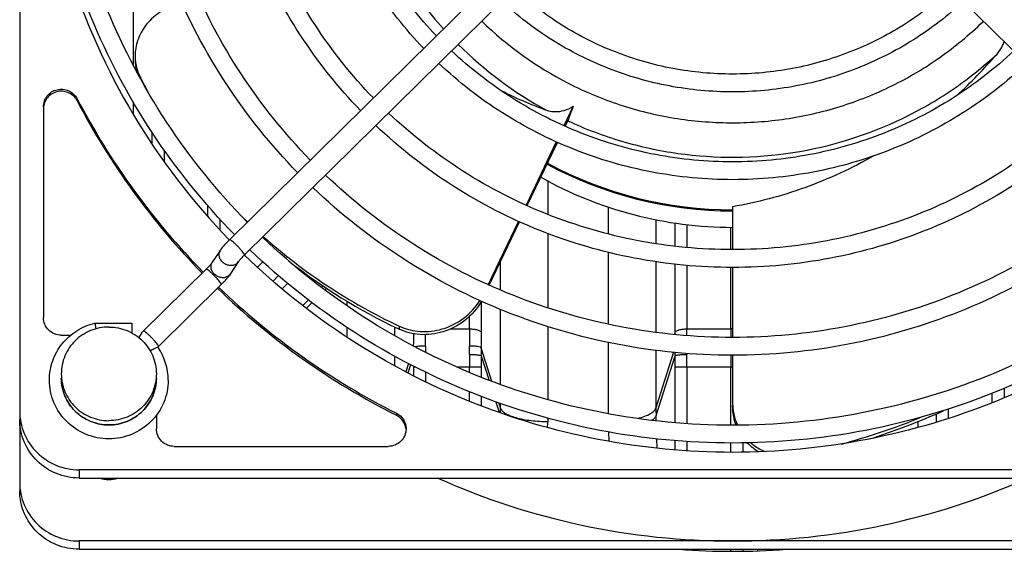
# Model space of a CAD drawing. Extents: x -1622 to 1181, y 8 to 1633.
# Tile 12 of 80: x -794 to -712, y 316 to 361. Entities that reach past the tile are written whole.
import ezdxf

# ---------------------------------------------------------------- set-up
doc = ezdxf.new("R2010")
doc.units = 0
doc.header["$LTSCALE"] = 65.395
doc.layers.get('0').update_dxf_attribs({"linetype": 'CONTINUOUS'})
doc.layers.add('3_ALL_AXES', color=7, linetype='CONTINUOUS')

msp = doc.modelspace()

# ---------------------------------------------------------------- linework, layer by layer
at = {"color": 7, "linetype": 'CONTINUOUS'}
for p, q in [((-794.495, 436.016), (-794.495, 321.002)), ((-739.369, 379.027), (-776.846, 342.12)), ((-738.097, 377.754), (-775.583, 340.837)), ((-693.407, 340.837), (-730.893, 377.754)), ((-792.495, 353.31), (-792.495, 335.566)), ((-747.907, 353.349), (-748.69, 351.709)), ((-748.589, 351.661), (-748.311, 352.242)), ((-749.337, 350.356), (-751.879, 345.037)), ((-751.777, 344.99), (-749.236, 350.308)), ((-734.495, 344.897), (-734.495, 341.286)), ((-752.526, 343.682), (-755.078, 338.341)), ((-754.975, 338.297), (-752.423, 343.636)), ((-777.605, 341.245), (-778.283, 340.221)), ((-776.104, 340.251), (-776.783, 339.227)), ((-774.021, 340.265), (-774.48, 339.813)), ((-734.495, 339.786), (-734.495, 333.9)), ((-778.805, 339.635), (-784.09, 334.43)), ((-777.542, 338.352), (-782.827, 333.147)), ((-777.532, 338.362), (-777.542, 338.352)), ((-768.656, 338.043), (-768.799, 337.901)), ((-769.879, 336.838), (-770.368, 336.357)), ((-788.167, 335.106), (-785.056, 335.106)), ((-785.056, 335.106), (-785.056, 334.27)), ((-790.995, 334.089), (-790.201, 334.089)), ((-762.669, 334.642), (-762.562, 334.591)), ((-762.667, 334.644), (-762.562, 334.591)), ((-734.495, 332.4), (-734.495, 328.404)), ((-782.995, 327.352), (-782.995, 326.21)), ((-781.495, 324.733), (-763.478, 324.733)), ((-679.495, 322.764), (-789.495, 322.764)), ((-789.495, 322.069), (-679.495, 322.069)), ((-679.495, 316.773), (-789.495, 316.773)), ((-789.495, 316.078), (-679.495, 316.078))]:
    msp.add_line(p, q, dxfattribs=at)
at = {"color": 9, "linetype": 'CONTINUOUS'}
for p, q in [((-784.949, 377.007), (-784.949, 356.823)), ((-784.361, 355.757), (-784.361, 355.806)), ((-789.66, 353.984), (-789.66, 353.81)), ((-784.949, 353.717), (-784.949, 352.695)), ((-783.335, 350.141), (-783.335, 351.123)), ((-782.34, 349.697), (-782.34, 348.715)), ((-778.65, 344.075), (-778.65, 344.998)), ((-777.655, 343.865), (-777.655, 342.964)), ((-740.949, 343.811), (-740.949, 341.796)), ((-739.335, 341.563), (-739.335, 343.531)), ((-738.34, 343.386), (-738.34, 341.478)), ((-734.65, 341.29), (-734.65, 343.165)), ((-775.583, 340.837), (-775.578, 340.852)), ((-754.041, 337.901), (-754.041, 340.252)), ((-740.949, 340.278), (-740.949, 334.336)), ((-739.335, 334.329), (-739.335, 340.054)), ((-738.34, 339.971), (-738.34, 334.62)), ((-734.65, 334.62), (-734.65, 339.79)), ((-773.176, 338.638), (-772.702, 339.104)), ((-770.867, 339.519), (-770.821, 339.564)), ((-777.542, 338.352), (-777.537, 338.367)), ((-772.413, 337.996), (-771.94, 338.462)), ((-769.099, 338.128), (-768.975, 338.25)), ((-770.667, 336.583), (-770.179, 337.064)), ((-755.655, 336.912), (-755.655, 334.329)), ((-756.65, 334.62), (-756.65, 335.667)), ((-754.041, 329.949), (-754.041, 336.273)), ((-762.949, 334.787), (-762.949, 334.048)), ((-762.562, 334.851), (-762.562, 334.591)), ((-758.223, 334.62), (-756.65, 334.62)), ((-738.34, 334.62), (-734.65, 334.62)), ((-782.827, 333.147), (-782.822, 333.162)), ((-762.949, 332.342), (-762.949, 331.524)), ((-754.748, 330.196), (-755.646, 333.027)), ((-755.645, 332.364), (-754.987, 330.288)), ((-740.949, 332.823), (-740.949, 327.966)), ((-739.463, 332.651), (-740.949, 327.966)), ((-740.938, 327.338), (-739.345, 332.364)), ((-761.763, 331.708), (-761.985, 331.008)), ((-761.805, 330.912), (-761.583, 331.612)), ((-761.339, 331.481), (-761.339, 331.389)), ((-761.339, 330.663), (-761.339, 331.389)), ((-761.168, 331.389), (-761.339, 331.389)), ((-760.345, 330.988), (-760.345, 330.178)), ((-755.651, 331.389), (-757.672, 331.389)), ((-756.645, 330.965), (-756.645, 331.389)), ((-755.651, 331.389), (-755.651, 330.559)), ((-739.339, 326.736), (-739.339, 331.389)), ((-734.495, 331.389), (-739.339, 331.389)), ((-738.345, 331.389), (-738.345, 326.659)), ((-734.645, 326.518), (-734.645, 331.389)), ((-756.645, 328.542), (-756.645, 329.345)), ((-712.645, 328.419), (-712.645, 329.222)), ((-711.651, 329.628), (-711.651, 328.825)), ((-755.651, 328.939), (-755.651, 328.136)), ((-754.418, 328.493), (-754.133, 327.596)), ((-754.041, 327.966), (-754.182, 328.41)), ((-754.041, 327.966), (-754.041, 328.361)), ((-762.793, 327.525), (-762.793, 327.351)), ((-740.923, 326.886), (-740.938, 327.338)), ((-740.923, 326.884), (-740.938, 327.338)), ((-717.339, 326.783), (-717.339, 327.485)), ((-716.345, 327.874), (-716.345, 327.077)), ((-718.921, 326.828), (-718.904, 326.329)), ((-740.846, 324.581), (-740.872, 325.369)), ((-739.339, 324.449), (-739.339, 325.232)), ((-738.345, 325.155), (-738.345, 324.372)), ((-734.645, 324.236), (-734.645, 325.018)), ((-733.651, 325.036), (-733.651, 324.254)), ((-789.495, 322.764), (-789.495, 322.069)), ((-789.495, 316.773), (-789.495, 316.078)), ((-738.345, 316.078), (-738.345, 316.039)), ((-734.645, 315.908), (-734.645, 316.078)), ((-733.651, 316.078), (-733.651, 315.922)), ((-732.397, 316.078), (-732.4, 315.947))]:
    msp.add_line(p, q, dxfattribs=at)
at = {"color": 2, "linetype": 'CONTINUOUS'}
for p, q in [((-750.06, 347.086), (-750.06, 344.268)), ((-744.929, 342.607), (-744.929, 344.87)), ((-750.06, 342.658), (-750.06, 336.39)), ((-744.929, 335.005), (-744.929, 341.06)), ((-766.929, 336.561), (-766.929, 336.941)), ((-750.06, 334.824), (-750.06, 328.674)), ((-766.929, 333.913), (-766.929, 334.751)), ((-744.929, 327.486), (-744.929, 333.479)), ((-750.06, 327.112), (-750.06, 326.826)), ((-744.884, 325.17), (-744.912, 325.959))]:
    msp.add_line(p, q, dxfattribs=at)
at = {"color": 7, "linetype": 'CONTINUOUS'}
for centre, radius, start, end in [((-735.605, 382.073), 57.436, 197.57893, 224.09168), ((-714.609, 359.775), 3.118, 335.29014, 341.77765), ((-714.599, 359.768), 3.106, 319.2204, 335.34445), ((-780.838, 357.586), 3.949, 179.99643, 183.77531), ((-780.853, 357.325), 3.934, 179.98884, 196.03215), ((-742.99, 384.281), 40.615, 312.28052, 319.19481), ((-745.203, 375.565), 43.861, 206.77528, 207.07408), ((-745.054, 375.642), 44.029, 207.07513, 209.00683), ((-740.954, 379.536), 28.063, 241.92446, 250.86671), ((-735.492, 382.221), 61.086, 207.53189, 224.51488), ((-735.494, 382.045), 61.084, 207.53162, 224.39925), ((-734.506, 377.445), 32.896, 241.68931, 270.01477), ((-734.506, 377.532), 32.896, 241.7536, 270.01941), ((-734.507, 376.049), 32.889, 240.63874, 270.02151), ((-743.187, 377.068), 46.387, 225.52761, 226.14689), ((-770.538, 335.715), 7.19, 134.56583, 135.57158), ((-741.92, 378.363), 48.395, 231.77105, 244.613), ((-780.901, 342.157), 5.057, 319.88544, 321.52293), ((-734.861, 382.859), 61.985, 226.1916, 243.21594), ((-734.862, 382.684), 61.982, 226.07671, 243.21617), ((-760.604, 338.988), 4.577, 244.67016, 245.90364), ((-782.79, 333.093), 0.0617, 172.18426, 180.92808), ((-782.774, 333.094), 0.0781, 199.15331, 214.04055), ((-786.889, 330.304), 4.894, 0.02484, 34.13987), ((-729.7, 328.404), 4.795, 179.99856, 183.11462), ((-729.736, 328.402), 4.759, 183.1157, 184.76876), ((-740.745, 381.444), 58.831, 287.59615, 294.07722), ((-740.613, 381.33), 58.435, 285.1506, 292.0869), ((-730.171, 328.055), 4.321, 224.20019, 240.63709), ((-734.508, 377.557), 60.784, 245.93076, 270.01195), ((-734.482, 377.557), 60.784, 269.98805, 294.06924)]:
    msp.add_arc(centre, radius, start, end, dxfattribs=at)
at = {"color": 9, "linetype": 'CONTINUOUS'}
for centre, radius, start, end in [((-734.678, 381.983), 29.982, 225.73656, 242.925), ((-734.132, 381.785), 29.714, 314.11023, 314.28227), ((-734.707, 381.571), 32.458, 225.16407, 241.58586), ((-776.642, 340.608), 0.646, 311.03763, 326.39047), ((-777.321, 339.584), 0.646, 311.03763, 326.39047), ((-851.249, 334.339), 89.915, 359.2634, 359.91789), ((-874.951, 334.661), 114.612, 359.25672, 359.73792), ((-645.96, 334.627), 110.69, 180.00403, 180.75226), ((-664.126, 334.349), 91.529, 180.01257, 180.82726), ((-825.055, 334.329), 85.72, 359.87735, 359.99977), ((-846.517, 334.623), 108.177, 359.70475, 359.998), ((-734.65, 331.555), 3.065, 87.09623, 89.99959), ((-626.769, 334.622), 107.881, 180.0011, 180.38111), ((-651.545, 331.391), 105.1, 179.41041, 180.00092), ((-670.519, 331.391), 85.132, 179.34483, 180.00095), ((-824.469, 331.391), 85.13, 359.99904, 0.65518), ((-843.425, 331.391), 105.081, 359.9991, 0.58963), ((-629.441, 331.391), 105.204, 179.44819, 180.0007), ((-787.11, 330.48), 3.885, 180.01025, 187.61034), ((-772.236, 327.967), 18.195, 358.73506, 359.99736), ((-722.737, 327.967), 18.212, 180.00316, 181.97931)]:
    msp.add_arc(centre, radius, start, end, dxfattribs=at)
at = {"color": 2, "linetype": 'CONTINUOUS'}
for centre, radius, start, end in [((-730.326, 332.789), 30.026, 179.2647, 180.25821), ((-786.803, 332.788), 30.165, 359.4007, 0.7331), ((-780.908, 332.685), 25.265, 359.27286, 0.77619), ((-713.55, 332.688), 25.797, 180.1028, 180.71978), ((-707.755, 332.791), 30.596, 180.42801, 180.59609), ((-770.892, 326.826), 20.832, 358.61053, 359.99959)]:
    msp.add_arc(centre, radius, start, end, dxfattribs=at)
at = {"color": 9, "linetype": 'CONTINUOUS'}
for points, knots in [([(-766.995, 381.071), (-766.995, 379.141), (-766.638, 375.27), (-765.051, 369.662), (-762.464, 364.428), (-760.13, 361.303), (-758.833, 359.86)], [0, 0, 0, 0, 0.249426, 0.499105, 0.749245, 1, 1, 1, 1]), ([(-748.325, 355.287), (-746.931, 354.574), (-744.025, 353.362), (-739.44, 352.241), (-734.732, 351.84), (-730.019, 352.168), (-725.415, 353.218), (-721.035, 354.965), (-716.986, 357.364), (-714.569, 359.365), (-713.449, 360.45)], [0, 0, 0, 0, 0.124974, 0.25012, 0.375365, 0.500615, 0.625777, 0.75077, 0.875523, 1, 1, 1, 1]), ([(-748.364, 352.125), (-746.901, 351.445), (-743.867, 350.3), (-737.542, 348.927), (-729.359, 348.979), (-721.548, 351.411), (-715.957, 354.637), (-713.427, 356.648), (-712.247, 357.739)], [0, 0, 0, 0, 0.125176, 0.250499, 0.500625, 0.750408, 0.875334, 1, 1, 1, 1]), ([(-775.647, 340.991), (-775.731, 341.114), (-775.891, 341.299), (-776.121, 341.544), (-776.316, 341.736), (-776.501, 341.903), (-776.654, 342.028), (-776.76, 342.099), (-776.818, 342.125), (-776.841, 342.125), (-776.846, 342.12)], [0, 0, 0, 0, 0.268771, 0.437212, 0.606763, 0.760667, 0.883839, 0.964703, 0.987463, 1, 1, 1, 1]), ([(-776.218, 340.121), (-776.289, 340.059), (-776.466, 339.963), (-776.77, 339.93), (-777.082, 340), (-777.364, 340.165), (-777.582, 340.404), (-777.709, 340.689), (-777.725, 340.986), (-777.656, 341.168), (-777.605, 341.245)], [0, 0, 0, 0, 0.116827, 0.240952, 0.372127, 0.506736, 0.639738, 0.766751, 0.886077, 1, 1, 1, 1]), ([(-775.609, 340.931), (-775.612, 340.935), (-775.624, 340.956), (-775.637, 340.976), (-775.647, 340.991)], [0, 0, 0, 0, 0.225521, 1, 1, 1, 1]), ([(-775.578, 340.852), (-775.578, 340.857), (-775.583, 340.885), (-775.597, 340.91), (-775.609, 340.931)], [0, 0, 0, 0, 0.167601, 1, 1, 1, 1]), ([(-776.897, 339.097), (-776.968, 339.035), (-777.144, 338.94), (-777.449, 338.906), (-777.761, 338.976), (-778.042, 339.141), (-778.26, 339.38), (-778.387, 339.665), (-778.404, 339.962), (-778.334, 340.145), (-778.283, 340.221)], [0, 0, 0, 0, 0.116827, 0.240952, 0.372127, 0.506736, 0.639738, 0.766751, 0.886077, 1, 1, 1, 1]), ([(-777.606, 338.506), (-777.69, 338.629), (-777.85, 338.814), (-778.081, 339.059), (-778.276, 339.251), (-778.46, 339.418), (-778.613, 339.543), (-778.719, 339.614), (-778.777, 339.64), (-778.8, 339.64), (-778.805, 339.635)], [0, 0, 0, 0, 0.268771, 0.437212, 0.606763, 0.760667, 0.883839, 0.964703, 0.987463, 1, 1, 1, 1]), ([(-777.568, 338.446), (-777.571, 338.45), (-777.583, 338.471), (-777.596, 338.491), (-777.606, 338.506)], [0, 0, 0, 0, 0.225521, 1, 1, 1, 1]), ([(-777.537, 338.367), (-777.537, 338.371), (-777.542, 338.4), (-777.556, 338.425), (-777.568, 338.446)], [0, 0, 0, 0, 0.167601, 1, 1, 1, 1]), ([(-782.892, 333.301), (-782.976, 333.424), (-783.135, 333.609), (-783.366, 333.854), (-783.561, 334.046), (-783.745, 334.213), (-783.899, 334.338), (-784.005, 334.409), (-784.062, 334.435), (-784.085, 334.435), (-784.09, 334.43)], [0, 0, 0, 0, 0.268771, 0.437212, 0.606763, 0.760667, 0.883839, 0.964703, 0.987463, 1, 1, 1, 1]), ([(-756.65, 334.62), (-756.534, 334.62), (-756.308, 334.607), (-756.04, 334.559), (-755.856, 334.496), (-755.74, 334.438), (-755.669, 334.375), (-755.655, 334.329)], [0, 0, 0, 0, 0.324768, 0.632282, 0.759932, 0.86372, 1, 1, 1, 1]), ([(-739.335, 334.329), (-739.32, 334.375), (-739.249, 334.438), (-739.133, 334.496), (-738.95, 334.559), (-738.682, 334.607), (-738.456, 334.62), (-738.34, 334.62)], [0, 0, 0, 0, 0.13628, 0.240068, 0.367718, 0.675232, 1, 1, 1, 1]), ([(-782.853, 333.241), (-782.856, 333.245), (-782.868, 333.266), (-782.881, 333.286), (-782.892, 333.301)], [0, 0, 0, 0, 0.225521, 1, 1, 1, 1]), ([(-782.822, 333.162), (-782.822, 333.166), (-782.827, 333.195), (-782.842, 333.22), (-782.853, 333.241)], [0, 0, 0, 0, 0.167601, 1, 1, 1, 1]), ([(-782.935, 333.05), (-783.02, 333.025), (-783.216, 332.928), (-783.402, 332.818), (-783.51, 332.75)], [0, 0, 0, 0, 0.407826, 1, 1, 1, 1]), ([(-782.838, 333.05), (-782.845, 333.06), (-782.884, 333.065), (-782.914, 333.056), (-782.935, 333.05)], [0, 0, 0, 0, 0.342629, 1, 1, 1, 1]), ([(-790.961, 329.966), (-790.898, 329.499), (-790.598, 328.578), (-789.687, 327.451), (-788.433, 326.711), (-787.472, 326.54), (-786.995, 326.54)], [0, 0, 0, 0, 0.248269, 0.497663, 0.748369, 1, 1, 1, 1]), ([(-786.995, 326.54), (-786.475, 326.54), (-785.426, 326.744), (-784.097, 327.619), (-783.204, 328.928), (-782.995, 329.967), (-782.995, 330.48)], [0, 0, 0, 0, 0.25178, 0.5025, 0.75177, 1, 1, 1, 1]), ([(-754.041, 327.966), (-754.016, 327.886), (-753.904, 327.717), (-753.631, 327.505), (-753.233, 327.309), (-752.72, 327.136), (-752.113, 326.996), (-751.219, 326.862), (-750.525, 326.826), (-750.06, 326.826)], [0, 0, 0, 0, 0.058407, 0.136712, 0.239925, 0.367538, 0.515052, 0.675178, 1, 1, 1, 1]), ([(-742.493, 327.088), (-742.285, 327.138), (-741.912, 327.247), (-741.437, 327.457), (-741.111, 327.687), (-740.977, 327.877), (-740.949, 327.966)], [0, 0, 0, 0, 0.350568, 0.634599, 0.846738, 1, 1, 1, 1]), ([(-740.938, 327.338), (-740.962, 327.264), (-741.06, 327.107), (-741.199, 326.99), (-741.282, 326.931)], [0, 0, 0, 0, 0.430812, 1, 1, 1, 1])]:
    msp.add_open_spline(points, degree=3, knots=knots, dxfattribs=at)
at = {"color": 7, "linetype": 'CONTINUOUS'}
for points, knots in [([(-781.331, 361.916), (-781.849, 361.75), (-782.813, 361.282), (-783.939, 360.218), (-784.63, 358.947), (-784.786, 358.028), (-784.786, 357.586)], [0, 0, 0, 0, 0.27654, 0.53575, 0.775253, 1, 1, 1, 1]), ([(-784.778, 357.326), (-784.769, 357.194), (-784.708, 356.669), (-784.539, 356.158), (-784.361, 355.806)], [0, 0, 0, 0, 0.251372, 1, 1, 1, 1]), ([(-792.495, 353.31), (-792.495, 353.473), (-792.439, 353.803), (-792.195, 354.241), (-791.819, 354.577), (-791.353, 354.772), (-790.848, 354.807), (-790.359, 354.678), (-789.94, 354.398), (-789.736, 354.13), (-789.66, 353.984)], [0, 0, 0, 0, 0.123957, 0.248283, 0.373229, 0.498741, 0.624537, 0.750215, 0.87541, 1, 1, 1, 1]), ([(-789.66, 353.81), (-789.733, 353.95), (-789.925, 354.207), (-790.319, 354.483), (-790.782, 354.624), (-791.265, 354.615), (-791.721, 354.457), (-792.105, 354.166), (-792.377, 353.772), (-792.466, 353.464), (-792.485, 353.309)], [0, 0, 0, 0, 0.124522, 0.249621, 0.375206, 0.500955, 0.626496, 0.751537, 0.875978, 1, 1, 1, 1]), ([(-750.152, 353.023), (-750.095, 353.004), (-749.859, 352.933), (-749.611, 352.901), (-749.424, 352.899)], [0, 0, 0, 0, 0.243277, 1, 1, 1, 1]), ([(-749.424, 352.899), (-749.173, 352.895), (-748.636, 352.97), (-748.144, 353.196), (-747.907, 353.349)], [0, 0, 0, 0, 0.471384, 1, 1, 1, 1]), ([(-747.907, 353.349), (-747.998, 353.13), (-748.143, 352.765), (-748.274, 352.394), (-748.311, 352.242)], [0, 0, 0, 0, 0.602684, 1, 1, 1, 1]), ([(-722.583, 349.198), (-724.448, 348.134), (-728.314, 346.34), (-732.435, 345.247), (-734.495, 344.897)], [0, 0, 0, 0, 0.506841, 1, 1, 1, 1]), ([(-774.002, 342.395), (-772.303, 340.884), (-768.655, 338.088), (-764.647, 335.838), (-762.562, 334.851)], [0, 0, 0, 0, 0.496418, 1, 1, 1, 1]), ([(-776.846, 342.12), (-776.996, 341.972), (-777.261, 341.692), (-777.507, 341.392), (-777.605, 341.245)], [0, 0, 0, 0, 0.544213, 1, 1, 1, 1]), ([(-775.672, 340.748), (-775.767, 340.651), (-775.916, 340.489), (-776.058, 340.321), (-776.104, 340.251)], [0, 0, 0, 0, 0.619041, 1, 1, 1, 1]), ([(-693.404, 340.834), (-696.106, 338.209), (-702.047, 333.466), (-712.157, 328.202), (-723.112, 324.961), (-734.495, 323.867), (-745.878, 324.961), (-756.833, 328.202), (-766.943, 333.466), (-772.884, 338.209), (-775.586, 340.834)], [0, 0, 0, 0, 0.124583, 0.249504, 0.374683, 0.5, 0.625317, 0.750496, 0.875417, 1, 1, 1, 1]), ([(-778.283, 340.221), (-778.304, 340.19), (-778.367, 340.109), (-778.535, 339.909), (-778.691, 339.747), (-778.805, 339.635)], [0, 0, 0, 0, 0.143196, 0.388967, 1, 1, 1, 1]), ([(-776.783, 339.227), (-776.794, 339.209), (-776.845, 339.135), (-776.899, 339.064), (-776.942, 339.01)], [0, 0, 0, 0, 0.234392, 1, 1, 1, 1]), ([(-777.034, 338.898), (-777.071, 338.854), (-777.231, 338.67), (-777.399, 338.493), (-777.532, 338.362)], [0, 0, 0, 0, 0.235528, 1, 1, 1, 1]), ([(-755.634, 336.948), (-755.988, 336.324), (-756.944, 335.234), (-758.803, 334.268), (-760.768, 334.022), (-762.015, 334.332), (-762.562, 334.591)], [0, 0, 0, 0, 0.269874, 0.529492, 0.772294, 1, 1, 1, 1]), ([(-762.473, 334.81), (-761.942, 334.573), (-760.745, 334.291), (-758.864, 334.52), (-757.072, 335.411), (-756.125, 336.419), (-755.758, 337)], [0, 0, 0, 0, 0.228303, 0.47114, 0.730185, 1, 1, 1, 1]), ([(-790.995, 334.089), (-791.19, 334.089), (-791.583, 334.165), (-792.082, 334.493), (-792.416, 334.984), (-792.495, 335.374), (-792.495, 335.566)], [0, 0, 0, 0, 0.251784, 0.5025, 0.751752, 1, 1, 1, 1]), ([(-791.995, 330.306), (-791.995, 330.854), (-791.807, 331.958), (-790.993, 333.422), (-789.741, 334.542), (-788.704, 334.978), (-788.167, 335.106)], [0, 0, 0, 0, 0.249009, 0.498537, 0.748879, 1, 1, 1, 1]), ([(-788.167, 335.106), (-788.164, 335.106), (-788.163, 335.089), (-788.156, 335.069), (-788.15, 335.025), (-788.141, 334.971), (-788.13, 334.9), (-788.113, 334.783), (-788.1, 334.688), (-788.091, 334.622)], [0, 0, 0, 0, 0.018514, 0.070781, 0.155977, 0.272588, 0.418279, 0.590226, 1, 1, 1, 1]), ([(-782.827, 333.147), (-782.831, 333.144), (-782.842, 333.13), (-782.849, 333.114), (-782.851, 333.102)], [0, 0, 0, 0, 0.292901, 1, 1, 1, 1]), ([(-781.995, 330.306), (-781.995, 329.663), (-782.257, 328.36), (-783.373, 326.719), (-785.037, 325.623), (-786.995, 325.24), (-788.954, 325.624), (-790.618, 326.719), (-791.733, 328.361), (-791.995, 329.663), (-791.995, 330.306)], [0, 0, 0, 0, 0.124405, 0.249158, 0.374405, 0.500001, 0.625597, 0.750843, 0.875595, 1, 1, 1, 1]), ([(-786.995, 326.537), (-787.515, 326.537), (-788.564, 326.741), (-789.893, 327.616), (-790.785, 328.927), (-790.995, 329.966), (-790.995, 330.48)], [0, 0, 0, 0, 0.251614, 0.502259, 0.751598, 1, 1, 1, 1]), ([(-782.995, 330.48), (-782.995, 329.966), (-783.204, 328.927), (-784.097, 327.616), (-785.426, 326.741), (-786.475, 326.537), (-786.995, 326.537)], [0, 0, 0, 0, 0.248402, 0.497741, 0.748386, 1, 1, 1, 1]), ([(-734.204, 326.521), (-734.252, 326.647), (-734.423, 327.172), (-734.495, 327.728), (-734.495, 328.144)], [0, 0, 0, 0, 0.245221, 1, 1, 1, 1]), ([(-794.495, 327.688), (-794.495, 327.047), (-794.233, 325.748), (-793.118, 324.111), (-791.456, 323.018), (-790.145, 322.764), (-789.495, 322.764)], [0, 0, 0, 0, 0.248228, 0.4975, 0.748236, 1, 1, 1, 1]), ([(-762.793, 327.525), (-762.553, 327.404), (-762.132, 327.024), (-761.978, 326.477), (-761.978, 326.21)], [0, 0, 0, 0, 0.501781, 1, 1, 1, 1]), ([(-761.99, 326.224), (-762.02, 326.459), (-762.201, 326.922), (-762.58, 327.244), (-762.793, 327.351)], [0, 0, 0, 0, 0.498314, 1, 1, 1, 1]), ([(-734.478, 328.007), (-734.468, 327.876), (-734.404, 327.368), (-734.254, 326.87), (-734.097, 326.522)], [0, 0, 0, 0, 0.255629, 1, 1, 1, 1]), ([(-789.495, 322.069), (-790.145, 322.069), (-791.456, 322.324), (-793.118, 323.417), (-794.233, 325.054), (-794.495, 326.352), (-794.495, 326.993)], [0, 0, 0, 0, 0.251764, 0.5025, 0.751772, 1, 1, 1, 1]), ([(-781.495, 324.733), (-781.69, 324.733), (-782.083, 324.81), (-782.582, 325.138), (-782.916, 325.629), (-782.995, 326.018), (-782.995, 326.21)], [0, 0, 0, 0, 0.251784, 0.5025, 0.751752, 1, 1, 1, 1]), ([(-761.978, 326.21), (-761.978, 326.018), (-762.056, 325.629), (-762.391, 325.138), (-762.889, 324.81), (-763.283, 324.733), (-763.478, 324.733)], [0, 0, 0, 0, 0.248228, 0.497499, 0.748222, 1, 1, 1, 1]), ([(-733.003, 325.052), (-732.91, 324.972), (-732.532, 324.67), (-732.102, 324.434), (-731.767, 324.299)], [0, 0, 0, 0, 0.252445, 1, 1, 1, 1]), ([(-794.495, 321.697), (-794.495, 321.056), (-794.233, 319.757), (-793.118, 318.121), (-791.456, 317.028), (-790.145, 316.773), (-789.495, 316.773)], [0, 0, 0, 0, 0.248228, 0.4975, 0.748236, 1, 1, 1, 1]), ([(-789.495, 316.078), (-790.145, 316.078), (-791.456, 316.333), (-793.118, 317.426), (-794.233, 319.063), (-794.495, 320.361), (-794.495, 321.002)], [0, 0, 0, 0, 0.251764, 0.5025, 0.751772, 1, 1, 1, 1])]:
    msp.add_open_spline(points, degree=3, knots=knots, dxfattribs=at)
for points in [[(-784.09, 334.43), (-784.248, 334.274), (-784.381, 334.087), (-784.475, 333.886)], [(-782.852, 333.092), (-782.852, 333.084), (-782.85, 333.076), (-782.847, 333.068)]]:
    msp.add_open_spline(points, degree=3, dxfattribs=at)
at = {"color": 2, "linetype": 'CONTINUOUS'}
for points, knots in [([(-760.349, 333.174), (-760.505, 333.176), (-760.788, 333.168), (-761.071, 333.136), (-761.193, 333.103)], [0, 0, 0, 0, 0.551716, 1, 1, 1, 1]), ([(-755.646, 333.027), (-755.653, 333.04), (-755.684, 333.064), (-755.791, 333.108), (-756, 333.146), (-756.3, 333.172), (-756.525, 333.176), (-756.641, 333.174)], [0, 0, 0, 0, 0.042827, 0.112228, 0.340568, 0.659167, 1, 1, 1, 1]), ([(-756.64, 332.473), (-756.52, 332.471), (-756.297, 332.464), (-756.032, 332.446), (-755.855, 332.423), (-755.757, 332.407), (-755.69, 332.389), (-755.655, 332.374), (-755.645, 332.364)], [0, 0, 0, 0, 0.356478, 0.666339, 0.790825, 0.889475, 0.959472, 1, 1, 1, 1]), ([(-739.345, 332.364), (-739.335, 332.374), (-739.299, 332.389), (-739.232, 332.407), (-739.135, 332.423), (-738.958, 332.446), (-738.693, 332.464), (-738.47, 332.471), (-738.35, 332.473)], [0, 0, 0, 0, 0.040525, 0.110511, 0.209146, 0.333621, 0.643493, 1, 1, 1, 1])]:
    msp.add_open_spline(points, degree=3, knots=knots, dxfattribs=at)
at = {"layer": '3_ALL_AXES', "color": 7, "linetype": 'CONTINUOUS'}
msp.add_arc((-786.995, 324.225), 2.282, 250.8958, 289.1042, dxfattribs=at)
at = {"layer": '3_ALL_AXES', "color": 3, "linetype": 'CONTINUOUS'}
msp.add_arc((-734.495, 376.911), 61.006, 265.77508, 274.22492, dxfattribs=at)
at = {"layer": '3_ALL_AXES', "color": 7, "linetype": 'CONTINUOUS'}
for points, knots in [([(-776.411, 342.548), (-778.991, 345.181), (-783.65, 350.951), (-788.835, 360.763), (-792.027, 371.371), (-792.745, 378.725), (-792.745, 382.39)], [0, 0, 0, 0, 0.250807, 0.50096, 0.750615, 1, 1, 1, 1]), ([(-775.342, 343.601), (-777.854, 346.165), (-782.391, 351.782), (-787.439, 361.337), (-790.546, 371.664), (-791.245, 378.823), (-791.245, 382.39)], [0, 0, 0, 0, 0.250852, 0.501013, 0.750649, 1, 1, 1, 1]), ([(-771.107, 347.772), (-773.34, 350.064), (-777.374, 355.082), (-781.862, 363.61), (-784.624, 372.823), (-785.245, 379.208), (-785.245, 382.39)], [0, 0, 0, 0, 0.2508, 0.500951, 0.750609, 1, 1, 1, 1]), ([(-770.038, 348.824), (-772.204, 351.047), (-776.115, 355.914), (-780.465, 364.183), (-783.143, 373.115), (-783.745, 379.305), (-783.745, 382.39)], [0, 0, 0, 0, 0.25085, 0.501011, 0.750647, 1, 1, 1, 1]), ([(-765.802, 352.996), (-767.69, 354.947), (-771.098, 359.214), (-774.888, 366.456), (-777.22, 374.274), (-777.745, 379.691), (-777.745, 382.39)], [0, 0, 0, 0, 0.250789, 0.500938, 0.7506, 1, 1, 1, 1]), ([(-764.733, 354.048), (-766.553, 355.93), (-769.839, 360.046), (-773.492, 367.029), (-775.739, 374.566), (-776.245, 379.788), (-776.245, 382.39)], [0, 0, 0, 0, 0.250848, 0.501008, 0.750645, 1, 1, 1, 1]), ([(-760.497, 358.221), (-762.039, 359.83), (-764.822, 363.347), (-767.914, 369.302), (-769.817, 375.726), (-770.245, 380.173), (-770.245, 382.39)], [0, 0, 0, 0, 0.250775, 0.500921, 0.750589, 1, 1, 1, 1]), ([(-759.428, 359.273), (-760.902, 360.814), (-763.562, 364.178), (-766.518, 369.876), (-768.336, 376.018), (-768.745, 380.271), (-768.745, 382.39)], [0, 0, 0, 0, 0.250845, 0.501004, 0.750642, 1, 1, 1, 1]), ([(-734.495, 356.058), (-736.177, 356.058), (-739.549, 356.372), (-744.421, 357.769), (-748.941, 360.041), (-751.618, 362.092), (-752.844, 363.23)], [0, 0, 0, 0, 0.25064, 0.500995, 0.750838, 1, 1, 1, 1]), ([(-716.145, 363.23), (-717.371, 362.092), (-720.049, 360.041), (-724.569, 357.769), (-729.441, 356.372), (-732.812, 356.058), (-734.495, 356.058)], [0, 0, 0, 0, 0.249161, 0.499005, 0.74936, 1, 1, 1, 1]), ([(-734.495, 354.558), (-736.276, 354.558), (-739.846, 354.892), (-745.003, 356.376), (-749.787, 358.79), (-752.618, 360.968), (-753.914, 362.177)], [0, 0, 0, 0, 0.250578, 0.500898, 0.750756, 1, 1, 1, 1]), ([(-715.076, 362.177), (-716.372, 360.968), (-719.203, 358.79), (-723.986, 356.376), (-729.144, 354.892), (-732.714, 354.558), (-734.495, 354.558)], [0, 0, 0, 0, 0.249244, 0.499102, 0.749422, 1, 1, 1, 1]), ([(-734.495, 348.672), (-736.667, 348.672), (-741.021, 349.081), (-747.308, 350.9), (-753.133, 353.858), (-756.576, 356.526), (-758.149, 358.005)], [0, 0, 0, 0, 0.250641, 0.500998, 0.75084, 1, 1, 1, 1]), ([(-710.841, 358.005), (-712.414, 356.526), (-715.857, 353.858), (-721.682, 350.9), (-727.969, 349.081), (-732.322, 348.672), (-734.495, 348.672)], [0, 0, 0, 0, 0.24916, 0.499002, 0.749359, 1, 1, 1, 1]), ([(-734.495, 347.172), (-736.766, 347.172), (-741.318, 347.601), (-747.891, 349.507), (-753.979, 352.606), (-757.576, 355.402), (-759.219, 356.952)], [0, 0, 0, 0, 0.250592, 0.50092, 0.750774, 1, 1, 1, 1]), ([(-709.771, 356.952), (-711.414, 355.402), (-715.011, 352.606), (-721.099, 349.507), (-727.672, 347.601), (-732.224, 347.172), (-734.495, 347.172)], [0, 0, 0, 0, 0.249226, 0.49908, 0.749408, 1, 1, 1, 1]), ([(-734.495, 341.286), (-737.157, 341.286), (-742.493, 341.79), (-750.195, 344.032), (-757.325, 347.675), (-761.533, 350.961), (-763.454, 352.782)], [0, 0, 0, 0, 0.250642, 0.501, 0.750841, 1, 1, 1, 1]), ([(-705.536, 352.782), (-707.457, 350.961), (-711.665, 347.675), (-718.794, 344.032), (-726.497, 341.79), (-731.832, 341.286), (-734.495, 341.286)], [0, 0, 0, 0, 0.249159, 0.499, 0.749358, 1, 1, 1, 1]), ([(-734.495, 339.786), (-737.256, 339.786), (-742.79, 340.31), (-750.778, 342.638), (-758.171, 346.423), (-762.533, 349.837), (-764.523, 351.728)], [0, 0, 0, 0, 0.2506, 0.500934, 0.750786, 1, 1, 1, 1]), ([(-704.467, 351.728), (-706.457, 349.837), (-710.819, 346.423), (-718.212, 342.638), (-726.2, 340.31), (-731.734, 339.786), (-734.495, 339.786)], [0, 0, 0, 0, 0.249214, 0.499066, 0.7494, 1, 1, 1, 1]), ([(-734.495, 333.9), (-737.647, 333.9), (-743.965, 334.499), (-753.083, 337.163), (-761.517, 341.492), (-766.49, 345.395), (-768.758, 347.558)], [0, 0, 0, 0, 0.250641, 0.501001, 0.750842, 1, 1, 1, 1]), ([(-700.232, 347.558), (-702.5, 345.395), (-707.473, 341.492), (-715.907, 337.163), (-725.025, 334.499), (-731.342, 333.9), (-734.495, 333.9)], [0, 0, 0, 0, 0.249158, 0.498999, 0.749359, 1, 1, 1, 1]), ([(-734.495, 332.4), (-737.746, 332.4), (-744.262, 333.019), (-753.665, 335.77), (-762.363, 340.241), (-767.49, 344.272), (-769.827, 346.505)], [0, 0, 0, 0, 0.250606, 0.500945, 0.750795, 1, 1, 1, 1]), ([(-699.163, 346.505), (-701.5, 344.272), (-706.627, 340.241), (-715.325, 335.77), (-724.728, 333.019), (-731.244, 332.4), (-734.495, 332.4)], [0, 0, 0, 0, 0.249205, 0.499055, 0.749394, 1, 1, 1, 1]), ([(-734.495, 326.514), (-738.137, 326.514), (-745.437, 327.208), (-755.97, 330.295), (-765.709, 335.309), (-771.447, 339.83), (-774.062, 342.335)], [0, 0, 0, 0, 0.250641, 0.501001, 0.750843, 1, 1, 1, 1]), ([(-694.928, 342.335), (-697.543, 339.83), (-703.281, 335.309), (-713.02, 330.295), (-723.553, 327.208), (-730.852, 326.514), (-734.495, 326.514)], [0, 0, 0, 0, 0.249157, 0.498999, 0.749359, 1, 1, 1, 1]), ([(-734.495, 325.014), (-738.236, 325.014), (-745.734, 325.728), (-756.552, 328.901), (-766.555, 334.058), (-772.446, 338.707), (-775.131, 341.282)], [0, 0, 0, 0, 0.25061, 0.500953, 0.750801, 1, 1, 1, 1]), ([(-693.859, 341.282), (-696.544, 338.707), (-702.435, 334.058), (-712.437, 328.901), (-723.256, 325.728), (-730.754, 325.014), (-734.495, 325.014)], [0, 0, 0, 0, 0.249199, 0.499047, 0.74939, 1, 1, 1, 1]), ([(-786.995, 334.775), (-787.515, 334.775), (-788.564, 334.571), (-789.893, 333.696), (-790.786, 332.387), (-790.995, 331.348), (-790.995, 330.836)], [0, 0, 0, 0, 0.251792, 0.5025, 0.751771, 1, 1, 1, 1]), ([(-786.995, 334.775), (-786.475, 334.775), (-785.426, 334.571), (-784.097, 333.696), (-783.204, 332.387), (-782.995, 331.348), (-782.995, 330.836)], [0, 0, 0, 0, 0.251792, 0.5025, 0.751771, 1, 1, 1, 1]), ([(-790.995, 330.836), (-790.995, 330.323), (-790.786, 329.284), (-789.893, 327.975), (-788.564, 327.1), (-787.515, 326.896), (-786.995, 326.896)], [0, 0, 0, 0, 0.248229, 0.4975, 0.748208, 1, 1, 1, 1]), ([(-782.995, 330.836), (-782.995, 330.323), (-783.204, 329.284), (-784.097, 327.975), (-785.426, 327.1), (-786.475, 326.896), (-786.995, 326.896)], [0, 0, 0, 0, 0.248229, 0.4975, 0.748208, 1, 1, 1, 1])]:
    msp.add_open_spline(points, degree=3, knots=knots, dxfattribs=at)

doc.saveas('drawing.dxf')
